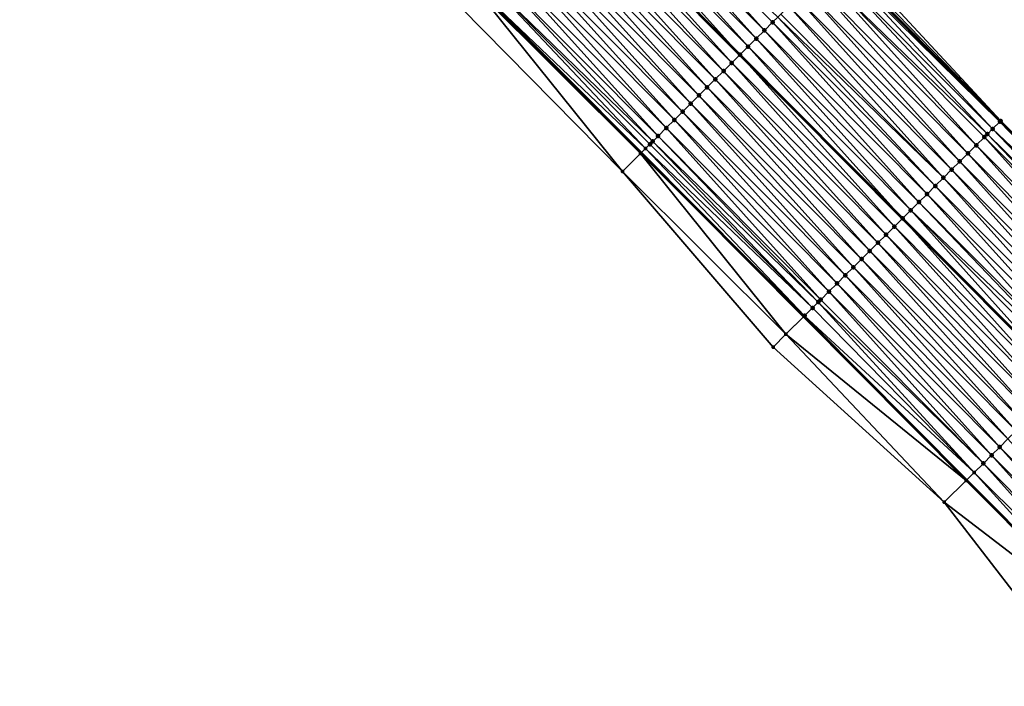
# Model space of a CAD drawing. Header units: feet. Extents: x 2017353 to 2024169, y 808050 to 818690.
# Tile 184 of 256: x 2019867 to 2019953, y 816291 to 816349. Entities that reach past the tile are written whole.
import ezdxf

# ---------------------------------------------------------------- set-up
doc = ezdxf.new("R2010")
doc.units = ezdxf.units.FT
doc.header["$MEASUREMENT"] = 0
for name, color, linetype, lineweight in [('EP_Travel Lane', 172, 'Continuous', 53), ('SB-Road Shots', 141, 'Continuous', 100), ('SB-Road X-Section', 40, 'Continuous', 13), ('STRIPING', 60, 'Continuous', 53)]:
    doc.layers.add(name, color=color, linetype=linetype, lineweight=lineweight)
doc.layers.add('I-77-MM15-17_SB-Surface-BORDER', color=7, linetype='Continuous')
doc.layers.add('I-77-MM15-17_SB-Surface-TIN', color=7, linetype='Continuous')

msp = doc.modelspace()

# ---------------------------------------------------------------- linework, layer by layer
at = {"layer": 'EP_Travel Lane'}
for points in [[(2019726.08249774, 816566.0837411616, 254.9996703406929), (2019740.174981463, 816551.9527903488, 254.8702114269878), (2019754.332186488, 816537.8265324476, 254.7160347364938), (2019768.489509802, 816523.7001565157, 254.5904398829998), (2019782.646874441, 816509.57373935, 254.4748194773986), (2019796.804311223, 816495.4472501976, 254.376637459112), (2019810.961691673, 816481.3208172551, 254.2648498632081), (2019825.118996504, 816467.194459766, 254.1347805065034), (2019839.276327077, 816453.0680765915, 254.0109357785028), (2019853.433723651, 816438.9416275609, 253.903040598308), (2019867.591143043, 816424.8151557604, 253.800664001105), (2019881.775190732, 816410.6340972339, 253.7074383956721), (2019895.874408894, 816396.4493934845, 253.6230885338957), (2019909.973556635, 816382.2647605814, 253.5212317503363), (2019924.072674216, 816368.0801580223, 253.4118800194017), (2019938.171826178, 816353.8955208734, 253.3110720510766), (2019952.270957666, 816339.7109043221, 253.2051925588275), (2019966.370024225, 816325.526353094, 253.0831622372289)], [(2019694.938707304, 816563.2940342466, 254.6463940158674), (2019709.068612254, 816549.1403043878, 254.5092729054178), (2019723.225348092, 816534.9701754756, 254.366829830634), (2019737.3826628, 816520.8438340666, 254.2360117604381), (2019751.540071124, 816506.7173992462, 254.1278197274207), (2019765.69740976, 816492.5910339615, 254.0027953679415), (2019779.854794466, 816478.4646227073, 253.8889016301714), (2019794.012092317, 816464.3382981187, 253.7540126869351), (2019808.169411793, 816450.211951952, 253.624355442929), (2019822.326820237, 816436.0855170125, 253.5161950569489), (2019836.484244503, 816421.9590662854, 253.4118583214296), (2019850.641745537, 816407.8325389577, 253.3260705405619), (2019864.755865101, 816393.7211699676, 253.2316628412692), (2019878.855011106, 816379.5365388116, 253.129375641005), (2019892.954221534, 816365.3518428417, 253.0431031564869), (2019907.0533297, 816351.1672497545, 252.9314189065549), (2019921.152474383, 816336.9826199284, 252.8288090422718), (2019935.251459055, 816322.7981510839, 252.6864255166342), (2019949.350660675, 816308.6134639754, 252.5979643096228), (2019963.449694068, 816294.4289461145, 252.4676934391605)]]:
    msp.add_polyline3d(points, dxfattribs=at)
at = {"layer": 'I-77-MM15-17_SB-Surface-BORDER', "color": 3, "linetype": 'Continuous', "lineweight": -3}
for points in [[(2019726.184021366, 816566.1848652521, 254.9999811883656), (2019740.284093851, 816552.0621384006, 254.8706309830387), (2019755.08014478, 816538.5761525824, 254.7133064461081), (2019768.531153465, 816523.7418912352, 254.5904654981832), (2019782.688523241, 816509.6154815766, 254.4745600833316), (2019796.845965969, 816495.4889991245, 254.3762884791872), (2019811.003353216, 816481.3625720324, 254.2646170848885), (2019825.160664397, 816467.2362208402, 254.1345557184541), (2019840.024327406, 816453.8177305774, 254.0092070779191), (2019854.181714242, 816439.6913038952, 253.8974324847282), (2019868.339154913, 816425.5648234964, 253.7986717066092), (2019882.526150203, 816411.3806250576, 253.695746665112), (2019895.916173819, 816396.4909081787, 253.6229059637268), (2019910.015321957, 816382.3062745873, 253.5211835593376), (2019924.114439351, 816368.1216719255, 253.4118214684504), (2019938.708375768, 816354.4288857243, 253.3050031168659), (2019952.312722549, 816339.7524178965, 253.2051437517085), (2019966.411788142, 816325.5678673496, 253.082909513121)], [(2019959.726154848, 816290.7301990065, 252.1754981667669), (2019947.405860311, 816306.6815733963, 252.4502106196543), (2019932.581261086, 816320.1454101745, 252.5168562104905), (2019919.525493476, 816335.3663984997, 252.7102455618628), (2019905.482938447, 816349.6071027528, 252.8344961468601), (2019892.258193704, 816364.6603094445, 253.0058623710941), (2019877.667635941, 816378.3568685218, 253.0611629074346), (2019864.697513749, 816393.6631946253, 253.2286377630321), (2019850.326638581, 816407.5168986, 253.3070760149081), (2019835.415384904, 816420.8883863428, 253.3487593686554), (2019822.055190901, 816435.8134153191, 253.5013381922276), (2019806.72279734, 816448.7629270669, 253.5325212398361), (2019793.187185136, 816463.5119978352, 253.7038923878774), (2019778.943063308, 816477.5513852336, 253.8294687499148), (2019765.01329035, 816491.9058660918, 253.9483148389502), (2019750.3344335, 816505.509835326, 254.0413007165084), (2019736.229496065, 816519.6887969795, 254.1566286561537), (2019723.185932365, 816534.9306907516, 254.364728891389), (2019708.293236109, 816548.3683165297, 254.4646195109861), (2019693.993967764, 816562.3534289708, 254.5912484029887)]]:
    msp.add_polyline3d(points, dxfattribs=at)
at = {"layer": 'I-77-MM15-17_SB-Surface-TIN', "color": 128, "linetype": 'Continuous', "lineweight": -3}
for points in [[(2019931.12037644, 816346.888183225, 253.1103387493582), (2019917.730598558, 816361.7776528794, 253.24424815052), (2019917.021271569, 816361.0727732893, 253.2228093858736)], [(2019931.82971816, 816347.5930479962, 253.1354374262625), (2019918.43992252, 816362.4825355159, 253.2649344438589), (2019917.730598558, 816361.7776528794, 253.24424815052)], [(2019931.12037644, 816346.888183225, 253.1103387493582), (2019931.82971816, 816347.5930479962, 253.1354374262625), (2019917.730598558, 816361.7776528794, 253.24424815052)], [(2019931.82971816, 816347.5930479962, 253.1354374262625), (2019932.539050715, 816348.2979219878, 253.1582586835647), (2019918.43992252, 816362.4825355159, 253.2649344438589)], [(2019932.539050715, 816348.2979219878, 253.1582586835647), (2019932.988357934, 816348.7444101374, 253.172082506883), (2019918.43992252, 816362.4825355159, 253.2649344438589)], [(2019930.411038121, 816346.1833150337, 253.0860848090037), (2019917.021271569, 816361.0727732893, 253.2228093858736), (2019916.311941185, 816360.3678971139, 253.200527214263)], [(2019930.411038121, 816346.1833150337, 253.0860848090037), (2019931.12037644, 816346.888183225, 253.1103387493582), (2019917.021271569, 816361.0727732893, 253.2228093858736)], [(2019929.701707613, 816345.4784389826, 253.0637722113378), (2019916.311941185, 816360.3678971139, 253.200527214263), (2019915.602608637, 816359.6630231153, 253.1777073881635)], [(2019929.701707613, 816345.4784389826, 253.0637722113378), (2019930.411038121, 816346.1833150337, 253.0860848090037), (2019916.311941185, 816360.3678971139, 253.200527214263)], [(2019928.992384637, 816344.7735553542, 253.0433311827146), (2019915.593884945, 816359.6543544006, 253.1774088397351), (2019914.893270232, 816358.95815501, 253.1534319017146)], [(2019915.602608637, 816359.6630231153, 253.1777073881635), (2019915.593884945, 816359.6543544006, 253.1774088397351), (2019929.692984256, 816345.4697702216, 253.0635208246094)], [(2019928.992384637, 816344.7735553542, 253.0433311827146), (2019929.692984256, 816345.4697702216, 253.0635208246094), (2019915.593884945, 816359.6543544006, 253.1774088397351)], [(2019929.701707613, 816345.4784389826, 253.0637722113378), (2019915.602608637, 816359.6630231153, 253.1777073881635), (2019929.692984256, 816345.4697702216, 253.0635208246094)], [(2019928.283058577, 816344.0686748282, 253.0221239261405), (2019914.893270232, 816358.95815501, 253.1534319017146), (2019914.183929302, 816358.2532894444, 253.1285291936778)], [(2019928.283058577, 816344.0686748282, 253.0221239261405), (2019928.992384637, 816344.7735553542, 253.0433311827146), (2019914.893270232, 816358.95815501, 253.1534319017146)], [(2019926.864387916, 816342.6589324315, 252.9751015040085), (2019913.474589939, 816357.5484223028, 253.1040156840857), (2019912.765258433, 816356.8435472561, 253.0814547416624)], [(2019927.573722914, 816343.3638039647, 252.9985299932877), (2019914.183929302, 816358.2532894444, 253.1285291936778), (2019913.474589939, 816357.5484223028, 253.1040156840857)], [(2019926.864387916, 816342.6589324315, 252.9751015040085), (2019927.573722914, 816343.3638039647, 252.9985299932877), (2019913.474589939, 816357.5484223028, 253.1040156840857)], [(2019927.573722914, 816343.3638039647, 252.9985299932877), (2019928.283058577, 816344.0686748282, 253.0221239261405), (2019914.183929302, 816358.2532894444, 253.1285291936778)], [(2019926.155066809, 816341.9540469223, 252.9551250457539), (2019912.765258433, 816356.8435472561, 253.0814547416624), (2019912.055943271, 816356.1386557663, 253.0629551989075)], [(2019926.155066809, 816341.9540469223, 252.9551250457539), (2019926.864387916, 816342.6589324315, 252.9751015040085), (2019912.765258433, 816356.8435472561, 253.0814547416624)], [(2019925.44574931, 816341.2491577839, 252.9360450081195), (2019912.055943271, 816356.1386557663, 253.0629551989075), (2019911.346634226, 816355.4337581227, 253.045975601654)], [(2019925.44574931, 816341.2491577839, 252.9360450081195), (2019926.155066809, 816341.9540469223, 252.9551250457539), (2019912.055943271, 816356.1386557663, 253.0629551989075)], [(2019924.736429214, 816340.5442712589, 252.9163194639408), (2019911.346634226, 816355.4337581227, 253.045975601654), (2019910.637316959, 816354.728868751, 253.0269529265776)], [(2019924.736429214, 816340.5442712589, 252.9163194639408), (2019925.44574931, 816341.2491577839, 252.9360450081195), (2019911.346634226, 816355.4337581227, 253.045975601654)], [(2019924.027111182, 816339.8393826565, 252.8971070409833), (2019910.637316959, 816354.728868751, 253.0269529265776), (2019909.927997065, 816354.0239820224, 253.0072773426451)], [(2019924.027111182, 816339.8393826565, 252.8971070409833), (2019924.736429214, 816340.5442712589, 252.9163194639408), (2019910.637316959, 816354.728868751, 253.0269529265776)], [(2019952.312722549, 816339.7524178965, 253.2051437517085), (2019938.392165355, 816354.114536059, 253.3105861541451), (2019938.200734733, 816353.9242526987, 253.3113837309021)], [(2019952.312722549, 816339.7524178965, 253.2051437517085), (2019938.708375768, 816354.4288857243, 253.3050031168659), (2019938.392165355, 816354.114536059, 253.3105861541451)], [(2019922.608486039, 816338.4295944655, 252.8613957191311), (2019909.21867899, 816353.3190934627, 252.988054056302), (2019908.509359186, 816352.6142066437, 252.968400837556)], [(2019923.317799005, 816339.1344881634, 252.8793495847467), (2019909.927997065, 816354.0239820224, 253.0072773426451), (2019909.21867899, 816353.3190934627, 252.988054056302)], [(2019922.608486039, 816338.4295944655, 252.8613957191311), (2019923.317799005, 816339.1344881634, 252.8793495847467), (2019909.21867899, 816353.3190934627, 252.988054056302)], [(2019923.317799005, 816339.1344881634, 252.8793495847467), (2019924.027111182, 816339.8393826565, 252.8971070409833), (2019909.927997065, 816354.0239820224, 253.0072773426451)], [(2019951.156269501, 816338.6030867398, 253.1862099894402), (2019937.504319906, 816353.2320989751, 253.303423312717), (2019936.795001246, 816352.527211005, 253.2840547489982)], [(2019951.603452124, 816339.047481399, 253.1977604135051), (2019937.996149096, 816353.7209177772, 253.3091779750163), (2019937.504319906, 816353.2320989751, 253.303423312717)], [(2019951.156269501, 816338.6030867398, 253.1862099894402), (2019951.603452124, 816339.047481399, 253.1977604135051), (2019937.504319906, 816353.2320989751, 253.303423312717)], [(2019952.238039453, 816339.6781841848, 253.2052310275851), (2019938.171826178, 816353.8955208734, 253.3110720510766), (2019937.996149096, 816353.7209177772, 253.3091779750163)], [(2019951.603452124, 816339.047481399, 253.1977604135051), (2019952.238039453, 816339.6781841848, 253.2052310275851), (2019937.996149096, 816353.7209177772, 253.3091779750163)], [(2019938.200734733, 816353.9242526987, 253.3113837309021), (2019938.171826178, 816353.8955208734, 253.3110720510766), (2019952.270957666, 816339.7109043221, 253.2051925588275)], [(2019952.238039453, 816339.6781841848, 253.2052310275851), (2019952.270957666, 816339.7109043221, 253.2051925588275), (2019938.171826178, 816353.8955208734, 253.3110720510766)], [(2019952.312722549, 816339.7524178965, 253.2051437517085), (2019938.200734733, 816353.9242526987, 253.3113837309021), (2019952.270957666, 816339.7109043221, 253.2051925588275)], [(2019922.144708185, 816337.9687471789, 252.8445542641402), (2019908.509359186, 816352.6142066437, 252.968400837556), (2019907.800030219, 816351.9093290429, 252.946470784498)], [(2019922.144708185, 816337.9687471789, 252.8445542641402), (2019922.608486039, 816338.4295944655, 252.8613957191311), (2019908.509359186, 816352.6142066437, 252.968400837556)], [(2019950.184800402, 816337.6377199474, 253.1554427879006), (2019936.795001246, 816352.527211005, 253.2840547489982), (2019936.085667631, 816351.8223380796, 253.2609700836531)], [(2019950.184800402, 816337.6377199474, 253.1554427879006), (2019950.894133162, 816338.3425937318, 253.1783161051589), (2019936.795001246, 816352.527211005, 253.2840547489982)], [(2019950.894133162, 816338.3425937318, 253.1783161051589), (2019951.156269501, 816338.6030867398, 253.1862099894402), (2019936.795001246, 816352.527211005, 253.2840547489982)], [(2019921.526295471, 816337.3542137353, 252.8256283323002), (2019907.800030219, 816351.9093290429, 252.946470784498), (2019907.0533297, 816351.1672497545, 252.9314189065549)], [(2019921.526295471, 816337.3542137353, 252.8256283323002), (2019921.899133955, 816337.7247401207, 252.8337217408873), (2019907.800030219, 816351.9093290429, 252.946470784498)], [(2019921.899133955, 816337.7247401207, 252.8337217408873), (2019922.144708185, 816337.9687471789, 252.8445542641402), (2019907.800030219, 816351.9093290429, 252.946470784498)], [(2019949.47547066, 816336.9328431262, 253.1333195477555), (2019936.085667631, 816351.8223380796, 253.2609700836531), (2019935.376336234, 816351.1174629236, 253.2384364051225)], [(2019949.47547066, 816336.9328431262, 253.1333195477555), (2019950.184800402, 816337.6377199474, 253.1554427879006), (2019936.085667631, 816351.8223380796, 253.2609700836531)], [(2019919.525493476, 816335.3663984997, 252.7102455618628), (2019906.936801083, 816351.0513736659, 252.9375995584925), (2019905.482938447, 816349.6071027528, 252.8344961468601)], [(2019921.088854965, 816336.9193795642, 252.8293503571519), (2019907.043409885, 816351.157391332, 252.9312189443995), (2019906.936801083, 816351.0513736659, 252.9375995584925)], [(2019921.088854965, 816336.9193795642, 252.8293503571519), (2019906.936801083, 816351.0513736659, 252.9375995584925), (2019919.525493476, 816335.3663984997, 252.7102455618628)], [(2019907.043409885, 816351.157391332, 252.9312189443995), (2019921.152474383, 816336.9826199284, 252.8288090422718), (2019907.0533297, 816351.1672497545, 252.9314189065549)], [(2019921.088854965, 816336.9193795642, 252.8293503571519), (2019921.152474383, 816336.9826199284, 252.8288090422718), (2019907.043409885, 816351.157391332, 252.9312189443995)], [(2019921.526295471, 816337.3542137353, 252.8256283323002), (2019907.0533297, 816351.1672497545, 252.9314189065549), (2019921.152474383, 816336.9826199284, 252.8288090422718)], [(2019948.766151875, 816336.227955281, 253.1139192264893), (2019935.376336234, 816351.1174629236, 253.2384364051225), (2019934.667014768, 816350.4125777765, 253.2183705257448)], [(2019948.766151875, 816336.227955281, 253.1139192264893), (2019949.47547066, 816336.9328431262, 253.1333195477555), (2019935.376336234, 816351.1174629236, 253.2384364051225)], [(2019948.056833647, 816335.5230668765, 253.0946570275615), (2019934.667014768, 816350.4125777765, 253.2183705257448), (2019933.957698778, 816349.7076871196, 253.1996655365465)], [(2019948.056833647, 816335.5230668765, 253.0946570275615), (2019948.766151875, 816336.227955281, 253.1139192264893), (2019934.667014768, 816350.4125777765, 253.2183705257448)], [(2019947.347503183, 816334.8181907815, 253.0723544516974), (2019933.24837785, 816349.0028014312, 253.179733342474), (2019932.988357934, 816348.7444101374, 253.172082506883)], [(2019947.347503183, 816334.8181907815, 253.0723544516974), (2019933.957698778, 816349.7076871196, 253.1996655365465), (2019933.24837785, 816349.0028014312, 253.179733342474)], [(2019947.347503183, 816334.8181907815, 253.0723544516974), (2019948.056833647, 816335.5230668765, 253.0946570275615), (2019933.957698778, 816349.7076871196, 253.1996655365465)], [(2019945.928850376, 816333.4084304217, 253.0297671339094), (2019932.539050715, 816348.2979219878, 253.1582586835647), (2019931.82971816, 816347.5930479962, 253.1354374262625)], [(2019946.638176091, 816334.113311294, 253.0508897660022), (2019932.988357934, 816348.7444101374, 253.172082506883), (2019932.539050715, 816348.2979219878, 253.1582586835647)], [(2019945.928850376, 816333.4084304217, 253.0297671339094), (2019946.638176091, 816334.113311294, 253.0508897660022), (2019932.539050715, 816348.2979219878, 253.1582586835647)], [(2019946.638176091, 816334.113311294, 253.0508897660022), (2019947.347503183, 816334.8181907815, 253.0723544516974), (2019932.988357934, 816348.7444101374, 253.172082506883)], [(2019945.219518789, 816332.7035554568, 253.0071853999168), (2019931.82971816, 816347.5930479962, 253.1354374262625), (2019931.12037644, 816346.888183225, 253.1103387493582)], [(2019945.219518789, 816332.7035554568, 253.0071853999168), (2019945.928850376, 816333.4084304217, 253.0297671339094), (2019931.82971816, 816347.5930479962, 253.1354374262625)], [(2019944.510177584, 816331.9986901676, 252.9822138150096), (2019931.12037644, 816346.888183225, 253.1103387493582), (2019930.411038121, 816346.1833150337, 253.0860848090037)], [(2019944.510177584, 816331.9986901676, 252.9822138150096), (2019945.219518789, 816332.7035554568, 253.0071853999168), (2019931.12037644, 816346.888183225, 253.1103387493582)], [(2019943.800838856, 816331.2938223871, 252.9578575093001), (2019930.411038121, 816346.1833150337, 253.0860848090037), (2019929.701707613, 816345.4784389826, 253.0637722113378)], [(2019943.800838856, 816331.2938223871, 252.9578575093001), (2019944.510177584, 816331.9986901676, 252.9822138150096), (2019930.411038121, 816346.1833150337, 253.0860848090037)], [(2019942.382174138, 816329.8840740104, 252.9123104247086), (2019928.992384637, 816344.7735553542, 253.0433311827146), (2019928.283058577, 816344.0686748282, 253.0221239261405)], [(2019943.09150625, 816330.5889484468, 252.9350227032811), (2019929.692984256, 816345.4697702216, 253.0635208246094), (2019928.992384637, 816344.7735553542, 253.0433311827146)], [(2019942.382174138, 816329.8840740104, 252.9123104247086), (2019943.09150625, 816330.5889484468, 252.9350227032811), (2019928.992384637, 816344.7735553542, 253.0433311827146)], [(2019929.701707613, 816345.4784389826, 253.0637722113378), (2019929.692984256, 816345.4697702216, 253.0635208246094), (2019943.792115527, 816331.2851538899, 252.9575766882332)], [(2019943.09150625, 816330.5889484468, 252.9350227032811), (2019943.792115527, 816331.2851538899, 252.9575766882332), (2019929.692984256, 816345.4697702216, 253.0635208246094)], [(2019943.800838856, 816331.2938223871, 252.9578575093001), (2019929.701707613, 816345.4784389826, 253.0637722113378), (2019943.792115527, 816331.2851538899, 252.9575766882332)], [(2019941.672845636, 816329.1791959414, 252.8904954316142), (2019928.283058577, 816344.0686748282, 253.0221239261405), (2019927.573722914, 816343.3638039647, 252.9985299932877)], [(2019941.672845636, 816329.1791959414, 252.8904954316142), (2019942.382174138, 816329.8840740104, 252.9123104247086), (2019928.283058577, 816344.0686748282, 253.0221239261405)], [(2019940.963523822, 816328.4743111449, 252.8703420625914), (2019927.573722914, 816343.3638039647, 252.9985299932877), (2019926.864387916, 816342.6589324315, 252.9751015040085)], [(2019940.963523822, 816328.4743111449, 252.8703420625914), (2019941.672845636, 816329.1791959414, 252.8904954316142), (2019927.573722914, 816343.3638039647, 252.9985299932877)], [(2019940.254210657, 816327.7694176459, 252.8523382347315), (2019926.864387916, 816342.6589324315, 252.9751015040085), (2019926.155066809, 816341.9540469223, 252.9551250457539)], [(2019940.254210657, 816327.7694176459, 252.8523382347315), (2019940.963523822, 816328.4743111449, 252.8703420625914), (2019926.864387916, 816342.6589324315, 252.9751015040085)], [(2019939.544902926, 816327.0645186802, 252.8356846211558), (2019926.155066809, 816341.9540469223, 252.9551250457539), (2019925.44574931, 816341.2491577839, 252.9360450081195)], [(2019939.544902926, 816327.0645186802, 252.8356846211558), (2019940.254210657, 816327.7694176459, 252.8523382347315), (2019926.155066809, 816341.9540469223, 252.9551250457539)], [(2019938.126260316, 816325.6547480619, 252.7956311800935), (2019924.736429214, 816340.5442712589, 252.9163194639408), (2019924.027111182, 816339.8393826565, 252.8971070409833)], [(2019938.835584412, 816326.3596305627, 252.8163515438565), (2019925.44574931, 816341.2491577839, 252.9360450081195), (2019924.736429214, 816340.5442712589, 252.9163194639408)], [(2019938.126260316, 816325.6547480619, 252.7956311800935), (2019938.835584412, 816326.3596305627, 252.8163515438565), (2019924.736429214, 816340.5442712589, 252.9163194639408)], [(2019938.835584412, 816326.3596305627, 252.8163515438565), (2019939.544902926, 816327.0645186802, 252.8356846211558), (2019925.44574931, 816341.2491577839, 252.9360450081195)], [(2019937.416940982, 816324.9498607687, 252.7760944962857), (2019924.027111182, 816339.8393826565, 252.8971070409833), (2019923.317799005, 816339.1344881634, 252.8793495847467)], [(2019937.416940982, 816324.9498607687, 252.7760944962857), (2019938.126260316, 816325.6547480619, 252.7956311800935), (2019924.027111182, 816339.8393826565, 252.8971070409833)], [(2019966.147642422, 816325.3053006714, 253.0845079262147), (2019952.238039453, 816339.6781841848, 253.2052310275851), (2019951.603452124, 816339.047481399, 253.1977604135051)], [(2019952.238039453, 816339.6781841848, 253.2052310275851), (2019966.370024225, 816325.526353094, 253.0831622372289), (2019952.270957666, 816339.7109043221, 253.2051925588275)], [(2019966.147642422, 816325.3053006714, 253.0845079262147), (2019966.370024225, 816325.526353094, 253.0831622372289), (2019952.238039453, 816339.6781841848, 253.2052310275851)], [(2019966.411788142, 816325.5678673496, 253.082909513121), (2019952.312722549, 816339.7524178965, 253.2051437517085), (2019952.270957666, 816339.7109043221, 253.2051925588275)], [(2019966.411788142, 816325.5678673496, 253.082909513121), (2019952.270957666, 816339.7109043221, 253.2051925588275), (2019966.370024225, 816325.526353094, 253.0831622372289)], [(2019936.707617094, 816324.2449780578, 252.7554259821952), (2019923.317799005, 816339.1344881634, 252.8793495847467), (2019922.608486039, 816338.4295944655, 252.8613957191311)], [(2019936.707617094, 816324.2449780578, 252.7554259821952), (2019937.416940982, 816324.9498607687, 252.7760944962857), (2019923.317799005, 816339.1344881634, 252.8793495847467)], [(2019965.448894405, 816324.6108529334, 253.0734265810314), (2019951.603452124, 816339.047481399, 253.1977604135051), (2019951.156269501, 816338.6030867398, 253.1862099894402)], [(2019965.448894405, 816324.6108529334, 253.0734265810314), (2019965.702534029, 816324.8629144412, 253.079579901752), (2019951.603452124, 816339.047481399, 253.1977604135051)], [(2019965.702534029, 816324.8629144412, 253.079579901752), (2019966.147642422, 816325.3053006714, 253.0845079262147), (2019951.603452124, 816339.047481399, 253.1977604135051)], [(2019935.998255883, 816323.5401328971, 252.7254826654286), (2019922.144708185, 816337.9687471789, 252.8445542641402), (2019921.899133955, 816337.7247401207, 252.8337217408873)], [(2019936.502740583, 816324.0413972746, 252.7478450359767), (2019922.608486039, 816338.4295944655, 252.8613957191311), (2019922.144708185, 816337.9687471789, 252.8445542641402)], [(2019935.998255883, 816323.5401328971, 252.7254826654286), (2019936.502740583, 816324.0413972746, 252.7478450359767), (2019922.144708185, 816337.9687471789, 252.8445542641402)], [(2019936.502740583, 816324.0413972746, 252.7478450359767), (2019936.707617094, 816324.2449780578, 252.7554259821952), (2019922.608486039, 816338.4295944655, 252.8613957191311)], [(2019964.283857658, 816323.4531777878, 253.031137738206), (2019950.894133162, 816338.3425937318, 253.1783161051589), (2019950.184800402, 816337.6377199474, 253.1554427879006)], [(2019964.993206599, 816324.1580352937, 253.0580315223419), (2019951.156269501, 816338.6030867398, 253.1862099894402), (2019950.894133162, 816338.3425937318, 253.1783161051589)], [(2019964.283857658, 816323.4531777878, 253.031137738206), (2019964.993206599, 816324.1580352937, 253.0580315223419), (2019950.894133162, 816338.3425937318, 253.1783161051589)], [(2019964.993206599, 816324.1580352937, 253.0580315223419), (2019965.448894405, 816324.6108529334, 253.0734265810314), (2019951.156269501, 816338.6030867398, 253.1862099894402)], [(2019935.315508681, 816322.861786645, 252.6899121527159), (2019921.526295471, 816337.3542137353, 252.8256283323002), (2019921.152474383, 816336.9826199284, 252.8288090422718)], [(2019935.998255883, 816323.5401328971, 252.7254826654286), (2019921.899133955, 816337.7247401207, 252.8337217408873), (2019921.526295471, 816337.3542137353, 252.8256283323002)], [(2019935.315508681, 816322.861786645, 252.6899121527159), (2019935.998255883, 816323.5401328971, 252.7254826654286), (2019921.526295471, 816337.3542137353, 252.8256283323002)], [(2019963.574531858, 816322.7482970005, 253.0099944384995), (2019950.184800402, 816337.6377199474, 253.1554427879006), (2019949.47547066, 816336.9328431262, 253.1333195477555)], [(2019963.574531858, 816322.7482970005, 253.0099944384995), (2019964.283857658, 816323.4531777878, 253.031137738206), (2019950.184800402, 816337.6377199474, 253.1554427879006)], [(2019933.700380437, 816321.2570998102, 252.6019902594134), (2019921.088854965, 816336.9193795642, 252.8293503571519), (2019919.525493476, 816335.3663984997, 252.7102455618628)], [(2019921.088854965, 816336.9193795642, 252.8293503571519), (2019935.251459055, 816322.7981510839, 252.6864255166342), (2019921.152474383, 816336.9826199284, 252.8288090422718)], [(2019933.700380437, 816321.2570998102, 252.6019902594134), (2019935.251459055, 816322.7981510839, 252.6864255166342), (2019921.088854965, 816336.9193795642, 252.8293503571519)], [(2019935.315508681, 816322.861786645, 252.6899121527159), (2019921.152474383, 816336.9826199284, 252.8288090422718), (2019935.251459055, 816322.7981510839, 252.6864255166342)], [(2019962.155902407, 816321.3385131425, 252.9732116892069), (2019948.766151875, 816336.227955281, 253.1139192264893), (2019948.056833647, 816335.5230668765, 253.0946570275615)], [(2019962.865213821, 816322.043408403, 252.9907802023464), (2019949.47547066, 816336.9328431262, 253.1333195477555), (2019948.766151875, 816336.227955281, 253.1139192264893)], [(2019962.155902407, 816321.3385131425, 252.9732116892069), (2019962.865213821, 816322.043408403, 252.9907802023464), (2019948.766151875, 816336.227955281, 253.1139192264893)], [(2019962.865213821, 816322.043408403, 252.9907802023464), (2019963.574531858, 816322.7482970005, 253.0099944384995), (2019949.47547066, 816336.9328431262, 253.1333195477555)], [(2019933.700380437, 816321.2570998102, 252.6019902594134), (2019919.525493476, 816335.3663984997, 252.7102455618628), (2019932.581261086, 816320.1454101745, 252.5168562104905)], [(2019961.446572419, 816320.6336365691, 252.9510275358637), (2019948.056833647, 816335.5230668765, 253.0946570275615), (2019947.347503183, 816334.8181907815, 253.0723544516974)], [(2019961.446572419, 816320.6336365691, 252.9510275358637), (2019962.155902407, 816321.3385131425, 252.9732116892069), (2019948.056833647, 816335.5230668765, 253.0946570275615)], [(2019960.737249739, 816319.9287526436, 252.9306593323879), (2019947.347503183, 816334.8181907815, 253.0723544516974), (2019946.638176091, 816334.113311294, 253.0508897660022)], [(2019960.737249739, 816319.9287526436, 252.9306593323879), (2019961.446572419, 816320.6336365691, 252.9510275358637), (2019947.347503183, 816334.8181907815, 253.0723544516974)], [(2019960.027927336, 816319.2238684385, 252.9103602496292), (2019946.638176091, 816334.113311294, 253.0508897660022), (2019945.928850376, 816333.4084304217, 253.0297671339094)], [(2019960.027927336, 816319.2238684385, 252.9103602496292), (2019960.737249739, 816319.9287526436, 252.9306593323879), (2019946.638176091, 816334.113311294, 253.0508897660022)], [(2019959.318590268, 816318.5189989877, 252.8864167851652), (2019945.928850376, 816333.4084304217, 253.0297671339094), (2019945.219518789, 816332.7035554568, 253.0071853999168)], [(2019959.318590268, 816318.5189989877, 252.8864167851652), (2019960.027927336, 816319.2238684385, 252.9103602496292), (2019945.928850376, 816333.4084304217, 253.0297671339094)], [(2019957.89989894, 816317.1092773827, 252.834257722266), (2019944.510177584, 816331.9986901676, 252.9822138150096), (2019943.800838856, 816331.2938223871, 252.9578575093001)], [(2019959.051494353, 816318.253591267, 252.8766625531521), (2019945.219518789, 816332.7035554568, 253.0071853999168), (2019944.510177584, 816331.9986901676, 252.9822138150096)], [(2019957.89989894, 816317.1092773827, 252.834257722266), (2019958.609244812, 816317.8141379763, 252.8603888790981), (2019944.510177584, 816331.9986901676, 252.9822138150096)], [(2019958.609244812, 816317.8141379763, 252.8603888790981), (2019959.051494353, 816318.253591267, 252.8766625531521), (2019944.510177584, 816331.9986901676, 252.9822138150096)], [(2019959.051494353, 816318.253591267, 252.8766625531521), (2019959.318590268, 816318.5189989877, 252.8864167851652), (2019945.219518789, 816332.7035554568, 253.0071853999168)], [(2019957.190559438, 816316.4044103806, 252.809709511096), (2019943.792115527, 816331.2851538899, 252.9575766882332), (2019943.09150625, 816330.5889484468, 252.9350227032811)], [(2019943.800838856, 816331.2938223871, 252.9578575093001), (2019943.792115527, 816331.2851538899, 252.9575766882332), (2019957.891175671, 816317.1006091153, 252.8339558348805)], [(2019957.190559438, 816316.4044103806, 252.809709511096), (2019957.891175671, 816317.1006091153, 252.8339558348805), (2019943.792115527, 816331.2851538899, 252.9575766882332)], [(2019957.89989894, 816317.1092773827, 252.834257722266), (2019943.800838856, 816331.2938223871, 252.9578575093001), (2019957.891175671, 816317.1006091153, 252.8339558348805)], [(2019956.481230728, 816315.6995325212, 252.7878430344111), (2019943.09150625, 816330.5889484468, 252.9350227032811), (2019942.382174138, 816329.8840740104, 252.9123104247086)], [(2019956.481230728, 816315.6995325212, 252.7878430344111), (2019957.190559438, 816316.4044103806, 252.809709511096), (2019943.09150625, 816330.5889484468, 252.9350227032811)], [(2019955.771894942, 816314.9946617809, 252.7642180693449), (2019942.382174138, 816329.8840740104, 252.9123104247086), (2019941.672845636, 816329.1791959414, 252.8904954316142)], [(2019955.771894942, 816314.9946617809, 252.7642180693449), (2019956.481230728, 816315.6995325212, 252.7878430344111), (2019942.382174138, 816329.8840740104, 252.9123104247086)], [(2019954.353262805, 816313.584880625, 252.726767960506), (2019940.963523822, 816328.4743111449, 252.8703420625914), (2019940.254210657, 816327.7694176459, 252.8523382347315)], [(2019955.062570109, 816314.28978002, 252.7433152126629), (2019941.672845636, 816329.1791959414, 252.8904954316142), (2019940.963523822, 816328.4743111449, 252.8703420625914)], [(2019954.353262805, 816313.584880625, 252.726767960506), (2019955.062570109, 816314.28978002, 252.7433152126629), (2019940.963523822, 816328.4743111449, 252.8703420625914)], [(2019955.062570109, 816314.28978002, 252.7433152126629), (2019955.771894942, 816314.9946617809, 252.7642180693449), (2019941.672845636, 816329.1791959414, 252.8904954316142)], [(2019953.643957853, 816312.8799788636, 252.7108051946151), (2019940.254210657, 816327.7694176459, 252.8523382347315), (2019939.544902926, 816327.0645186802, 252.8356846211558)], [(2019953.643957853, 816312.8799788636, 252.7108051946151), (2019954.353262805, 816313.584880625, 252.726767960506), (2019940.254210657, 816327.7694176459, 252.8523382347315)], [(2019952.934637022, 816312.1750930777, 252.6908964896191), (2019939.544902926, 816327.0645186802, 252.8356846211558), (2019938.835584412, 816326.3596305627, 252.8163515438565)], [(2019952.934637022, 816312.1750930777, 252.6908964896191), (2019953.643957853, 816312.8799788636, 252.7108051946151), (2019939.544902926, 816327.0645186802, 252.8356846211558)], [(2019952.225311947, 816311.4702115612, 252.6699333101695), (2019938.835584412, 816326.3596305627, 252.8163515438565), (2019938.126260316, 816325.6547480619, 252.7956311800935)], [(2019952.225311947, 816311.4702115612, 252.6699333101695), (2019952.934637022, 816312.1750930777, 252.6908964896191), (2019938.835584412, 816326.3596305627, 252.8163515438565)], [(2019951.515993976, 816310.7653228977, 252.650735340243), (2019938.126260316, 816325.6547480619, 252.7956311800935), (2019937.416940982, 816324.9498607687, 252.7760944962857)], [(2019951.515993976, 816310.7653228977, 252.650735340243), (2019952.225311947, 816311.4702115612, 252.6699333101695), (2019938.126260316, 816325.6547480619, 252.7956311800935)], [(2019950.80668364, 816310.060426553, 252.6334346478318), (2019936.707617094, 816324.2449780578, 252.7554259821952), (2019936.502740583, 816324.0413972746, 252.7478450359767)], [(2019950.80668364, 816310.060426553, 252.6334346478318), (2019937.416940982, 816324.9498607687, 252.7760944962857), (2019936.707617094, 816324.2449780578, 252.7554259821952)], [(2019950.80668364, 816310.060426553, 252.6334346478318), (2019951.515993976, 816310.7653228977, 252.650735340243), (2019937.416940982, 816324.9498607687, 252.7760944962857)], [(2019950.00130724, 816309.2600391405, 252.616625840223), (2019935.998255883, 816323.5401328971, 252.7254826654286), (2019935.315508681, 816322.861786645, 252.6899121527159)], [(2019950.00130724, 816309.2600391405, 252.616625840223), (2019936.502740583, 816324.0413972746, 252.7478450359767), (2019935.998255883, 816323.5401328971, 252.7254826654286)], [(2019950.00130724, 816309.2600391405, 252.616625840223), (2019950.80668364, 816310.060426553, 252.6334346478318), (2019936.502740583, 816324.0413972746, 252.7478450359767)], [(2019949.320010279, 816308.5830053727, 252.5970852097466), (2019935.251459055, 816322.7981510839, 252.6864255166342), (2019933.700380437, 816321.2570998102, 252.6019902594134)], [(2019935.315508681, 816322.861786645, 252.6899121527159), (2019935.251459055, 816322.7981510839, 252.6864255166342), (2019949.350660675, 816308.6134639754, 252.5979643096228)], [(2019949.320010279, 816308.5830053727, 252.5970852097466), (2019949.350660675, 816308.6134639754, 252.5979643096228), (2019935.251459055, 816322.7981510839, 252.6864255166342)], [(2019950.00130724, 816309.2600391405, 252.616625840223), (2019935.315508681, 816322.861786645, 252.6899121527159), (2019949.350660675, 816308.6134639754, 252.5979643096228)], [(2019947.405860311, 816306.6815733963, 252.4502106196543), (2019933.700380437, 816321.2570998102, 252.6019902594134), (2019932.581261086, 816320.1454101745, 252.5168562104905)], [(2019949.320010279, 816308.5830053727, 252.5970852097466), (2019933.700380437, 816321.2570998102, 252.6019902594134), (2019947.405860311, 816306.6815733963, 252.4502106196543)], [(2019965.615026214, 816296.580805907, 252.5202147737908), (2019952.225311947, 816311.4702115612, 252.6699333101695), (2019951.515993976, 816310.7653228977, 252.650735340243)], [(2019966.324353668, 816297.285685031, 252.5417692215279), (2019952.934637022, 816312.1750930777, 252.6908964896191), (2019952.225311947, 816311.4702115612, 252.6699333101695)], [(2019965.615026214, 816296.580805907, 252.5202147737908), (2019966.324353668, 816297.285685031, 252.5417692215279), (2019952.225311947, 816311.4702115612, 252.6699333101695)], [(2019964.905701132, 816295.8759243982, 252.4992493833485), (2019951.515993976, 816310.7653228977, 252.650735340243), (2019950.80668364, 816310.060426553, 252.6334346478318)], [(2019964.905701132, 816295.8759243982, 252.4992493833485), (2019965.615026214, 816296.580805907, 252.5202147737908), (2019951.515993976, 816310.7653228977, 252.650735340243)], [(2019964.196384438, 816295.1710344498, 252.4803685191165), (2019950.80668364, 816310.060426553, 252.6334346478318), (2019950.00130724, 816309.2600391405, 252.616625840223)], [(2019964.196384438, 816295.1710344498, 252.4803685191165), (2019964.905701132, 816295.8759243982, 252.4992493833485), (2019950.80668364, 816310.060426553, 252.6334346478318)], [(2019950.00130724, 816309.2600391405, 252.616625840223), (2019949.350660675, 816308.6134639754, 252.5979643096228), (2019963.449694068, 816294.4289461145, 252.4676934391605)], [(2019964.196384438, 816295.1710344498, 252.4803685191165), (2019950.00130724, 816309.2600391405, 252.616625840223), (2019963.449694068, 816294.4289461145, 252.4676934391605)], [(2019963.437842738, 816294.4171678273, 252.4674922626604), (2019949.320010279, 816308.5830053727, 252.5970852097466), (2019947.405860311, 816306.6815733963, 252.4502106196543)], [(2019963.437842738, 816294.4171678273, 252.4674922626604), (2019949.350660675, 816308.6134639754, 252.5979643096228), (2019949.320010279, 816308.5830053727, 252.5970852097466)], [(2019963.437842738, 816294.4171678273, 252.4674922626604), (2019963.449694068, 816294.4289461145, 252.4676934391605), (2019949.350660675, 816308.6134639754, 252.5979643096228)], [(2019963.437842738, 816294.4171678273, 252.4674922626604), (2019947.405860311, 816306.6815733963, 252.4502106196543), (2019959.726154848, 816290.7301990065, 252.1754981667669)]]:
    msp.add_3dface(points, dxfattribs=at)
at = {"layer": 'SB-Road Shots', "lineweight": 100}
for p in [(2019932.539050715, 816348.2979219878, 253.1582586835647), (2019931.82971816, 816347.5930479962, 253.1354374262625), (2019931.12037644, 816346.888183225, 253.1103387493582), (2019930.411038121, 816346.1833150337, 253.0860848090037), (2019928.992384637, 816344.7735553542, 253.0433311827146), (2019929.701707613, 816345.4784389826, 253.0637722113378), (2019928.283058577, 816344.0686748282, 253.0221239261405), (2019927.573722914, 816343.3638039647, 252.9985299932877), (2019926.864387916, 816342.6589324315, 252.9751015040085), (2019926.155066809, 816341.9540469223, 252.9551250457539), (2019924.736429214, 816340.5442712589, 252.9163194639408), (2019925.44574931, 816341.2491577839, 252.9360450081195), (2019924.027111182, 816339.8393826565, 252.8971070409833), (2019952.238039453, 816339.6781841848, 253.2052310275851), (2019952.312722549, 816339.7524178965, 253.2051437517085), (2019923.317799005, 816339.1344881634, 252.8793495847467), (2019951.603452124, 816339.047481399, 253.1977604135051), (2019922.144708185, 816337.9687471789, 252.8445542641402), (2019922.608486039, 816338.4295944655, 252.8613957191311), (2019950.894133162, 816338.3425937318, 253.1783161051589), (2019951.156269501, 816338.6030867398, 253.1862099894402), (2019921.899133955, 816337.7247401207, 252.8337217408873), (2019950.184800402, 816337.6377199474, 253.1554427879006), (2019948.766151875, 816336.227955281, 253.1139192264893), (2019949.47547066, 816336.9328431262, 253.1333195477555), (2019948.056833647, 816335.5230668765, 253.0946570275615), (2019947.347503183, 816334.8181907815, 253.0723544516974), (2019946.638176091, 816334.113311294, 253.0508897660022), (2019945.928850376, 816333.4084304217, 253.0297671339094), (2019944.510177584, 816331.9986901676, 252.9822138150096), (2019945.219518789, 816332.7035554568, 253.0071853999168), (2019943.800838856, 816331.2938223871, 252.9578575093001), (2019943.09150625, 816330.5889484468, 252.9350227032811), (2019942.382174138, 816329.8840740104, 252.9123104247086), (2019940.963523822, 816328.4743111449, 252.8703420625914), (2019941.672845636, 816329.1791959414, 252.8904954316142), (2019940.254210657, 816327.7694176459, 252.8523382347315), (2019939.544902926, 816327.0645186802, 252.8356846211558), (2019938.835584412, 816326.3596305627, 252.8163515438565), (2019938.126260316, 816325.6547480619, 252.7956311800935), (2019936.707617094, 816324.2449780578, 252.7554259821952), (2019937.416940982, 816324.9498607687, 252.7760944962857), (2019935.998255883, 816323.5401328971, 252.7254826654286), (2019936.502740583, 816324.0413972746, 252.7478450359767), (2019935.315508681, 816322.861786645, 252.6899121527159), (2019952.225311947, 816311.4702115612, 252.6699333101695), (2019951.515993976, 816310.7653228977, 252.650735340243), (2019950.80668364, 816310.060426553, 252.6334346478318)]:
    msp.add_point(p, dxfattribs=at)
at = {"layer": 'SB-Road Shots', "lineweight": 70}
for p in [(2019921.526295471, 816337.3542137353, 252.8256283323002), (2019921.088854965, 816336.9193795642, 252.8293503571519), (2019919.525493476, 816335.3663984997, 252.7102455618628), (2019933.700380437, 816321.2570998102, 252.6019902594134), (2019932.581261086, 816320.1454101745, 252.5168562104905), (2019950.00130724, 816309.2600391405, 252.616625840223), (2019949.320010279, 816308.5830053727, 252.5970852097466), (2019947.405860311, 816306.6815733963, 252.4502106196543)]:
    msp.add_point(p, dxfattribs=at)
at = {"layer": 'SB-Road X-Section', "extrusion": (-0.7049549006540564, 0.7092291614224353, 0.00570829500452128), "elevation": -844981.8785285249, "flags": 128}
msp.add_lwpolyline([(-2008125.208856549, 5076.793552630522), (-2008124.762981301, 5076.799135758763), (-2008124.493067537, 5076.799933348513), (-2008124.204622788, 5076.797727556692), (-2008123.511196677, 5076.791972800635), (-2008122.511196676, 5076.772603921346), (-2008121.511196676, 5076.74951887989), (-2008120.511196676, 5076.726984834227), (-2008119.511196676, 5076.706918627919), (-2008118.511196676, 5076.688213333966), (-2008117.511196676, 5076.668280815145), (-2008117.144622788, 5076.660629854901), (-2008116.511196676, 5076.646805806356), (-2008115.511196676, 5076.623984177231), (-2008114.511196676, 5076.598885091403), (-2008113.511196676, 5076.574630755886), (-2008112.511196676, 5076.552317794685), (-2008111.511196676, 5076.531876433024), (-2008110.511196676, 5076.510668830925), (-2008109.511196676, 5076.487074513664), (-2008108.511196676, 5076.463645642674), (-2008107.511196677, 5076.443668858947), (-2008106.511196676, 5076.424588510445), (-2008105.511196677, 5076.404862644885), (-2008104.511196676, 5076.385649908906), (-2008103.511196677, 5076.367892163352), (-2008102.511196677, 5076.349938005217), (-2008101.857384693, 5076.333096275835), (-2008101.511196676, 5076.322263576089), (-2008100.985555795, 5076.314170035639), (-2008100.368761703, 5076.317892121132), (-2008098.165162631, 5076.198785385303)], dxfattribs=at)
at = {"layer": 'SB-Road X-Section', "extrusion": (-0.70495490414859, 0.7092291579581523, 0.005708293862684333), "elevation": -845001.8884155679, "flags": 128}
msp.add_lwpolyline([(-2008096.690401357, 5076.118652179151), (-2008098.267830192, 5076.203787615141), (-2008100.544595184, 5076.291710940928), (-2008101.507038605, 5076.32728203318), (-2008102.218214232, 5076.349644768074), (-2008102.507038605, 5076.357225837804), (-2008103.507038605, 5076.377894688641), (-2008104.507038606, 5076.397431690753), (-2008105.507038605, 5076.418152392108), (-2008106.507038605, 5076.437485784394), (-2008107.507038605, 5076.454139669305), (-2008108.507038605, 5076.472143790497), (-2008109.507038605, 5076.492297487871), (-2008110.507038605, 5076.51411283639), (-2008111.507038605, 5076.536825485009), (-2008112.507038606, 5076.559660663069), (-2008113.507038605, 5076.584017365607), (-2008114.507038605, 5076.608989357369), (-2008115.507038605, 5076.631571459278), (-2008116.507038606, 5076.652694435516), (-2008117.507038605, 5076.674159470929), (-2008118.507038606, 5076.696462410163), (-2008119.507038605, 5076.715724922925), (-2008120.507038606, 5076.735125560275), (-2008121.507038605, 5076.757249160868), (-2008122.507038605, 5076.780122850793), (-2008122.876595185, 5076.788016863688), (-2008123.507038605, 5076.79956747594), (-2008124.401738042, 5076.807038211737), (-2008124.507038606, 5076.806950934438)], dxfattribs=at)
at = {"layer": 'SB-Road X-Section', "extrusion": (-0.7049549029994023, 0.7092291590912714, 0.005708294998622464), "elevation": -845021.885168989, "flags": 128}
msp.add_lwpolyline([(-2008097.714422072, 5076.167114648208), (-2008100.412460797, 5076.313991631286), (-2008101.372950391, 5076.333532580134), (-2008102.508402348, 5076.350341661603), (-2008103.508402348, 5076.367642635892), (-2008104.508402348, 5076.386840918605), (-2008105.508402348, 5076.407804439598), (-2008106.508402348, 5076.427713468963), (-2008107.508402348, 5076.443676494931), (-2008108.508402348, 5076.460224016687), (-2008109.508402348, 5076.481127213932), (-2008110.508402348, 5076.504752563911), (-2008111.508402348, 5076.526619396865), (-2008112.508402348, 5076.551168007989), (-2008113.508402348, 5076.577299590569), (-2008114.131863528, 5076.593573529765), (-2008114.508402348, 5076.603327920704), (-2008115.508402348, 5076.627271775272), (-2008116.508402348, 5076.647571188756), (-2008117.508402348, 5076.667939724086), (-2008118.508402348, 5076.690124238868), (-2008119.508402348, 5076.707693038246), (-2008120.508402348, 5076.72690758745), (-2008121.508402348, 5076.748051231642), (-2008122.508402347, 5076.774945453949), (-2008123.150815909, 5076.790340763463), (-2008123.508402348, 5076.79649418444), (-2008124.135958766, 5076.801422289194), (-2008124.508402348, 5076.799823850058)], dxfattribs=at)
at = {"layer": 'STRIPING'}
msp.add_polyline3d([(2019703.498789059, 816571.8185415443, 254.9094523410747), (2019717.612920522, 816557.6489922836, 254.7858327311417), (2019731.731008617, 816543.4921729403, 254.6452735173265), (2019745.888249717, 816529.3658919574, 254.4982475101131), (2019760.045524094, 816515.23957777, 254.3592626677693), (2019774.202916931, 816501.1131453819, 254.2489030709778), (2019788.360209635, 816486.9868129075, 254.1143459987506), (2019802.517619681, 816472.8603633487, 254.0081466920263), (2019816.675006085, 816458.7339373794, 253.8962330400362), (2019830.832407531, 816444.6074964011, 253.7879549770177), (2019844.989772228, 816430.4810920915, 253.6707962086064), (2019859.14720601, 816416.3546188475, 253.5703331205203), (2019873.29639221, 816402.2083029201, 253.4706646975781), (2019887.39558332, 816388.0236263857, 253.3795893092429), (2019901.494721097, 816373.839003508, 253.2752597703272), (2019915.593884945, 816359.6543544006, 253.1774088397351), (2019929.692984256, 816345.4697702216, 253.0635208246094), (2019943.792115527, 816331.2851538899, 252.9575766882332), (2019957.891175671, 816317.1006091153, 252.8339558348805)], dxfattribs=at)

doc.saveas('drawing.dxf')
